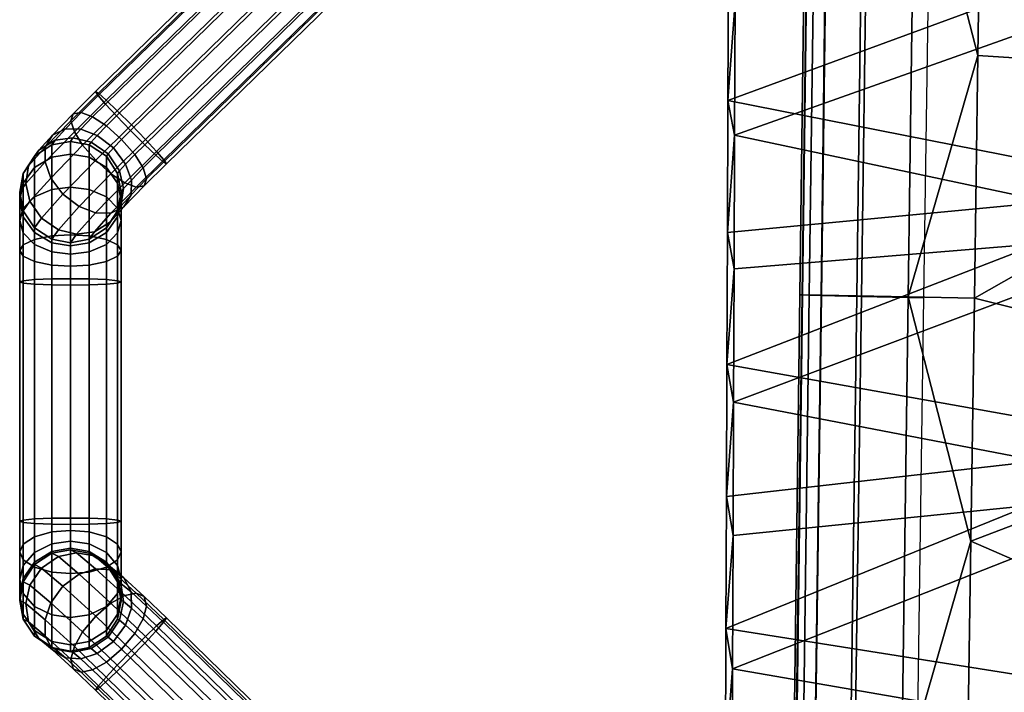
# Model space of a CAD drawing. Header units: millimetres. Extents: x -261 to 264, y -248 to 372.
# Tile 12 of 70: x -261 to -202, y -30 to 9. Entities that reach past the tile are written whole.
import ezdxf

# ---------------------------------------------------------------- set-up
doc = ezdxf.new("R2010")
doc.units = ezdxf.units.MM
for name, color, linetype in [('LDS podnoz', 7, 'Continuous'), ('LDS ram', 7, 'Continuous'), ('LDS sedak', 7, 'Continuous')]:
    doc.layers.add(name, color=color, linetype=linetype)

msp = doc.modelspace()

# ---------------------------------------------------------------- meshes
at = {"layer": 'LDS podnoz'}
mesh = msp.add_polyface(dxfattribs=at)
corners = [(-254.811, -3.926, 422.476), (-254.811, -1.774, 423.702), (-254.6, -2.504, 424.531), (-254.6, -4.266, 423.527), (-254.811, 0.283, 427.897), (-254.6, -0.819, 427.967), (-254.6, -1.286, 426.152), (-254.811, -0.287, 425.681), (-254.811, -1.921, 428.036), (-254.811, -2.285, 426.623), (-254.002, -0.109, 429.944), (-254.457, -0.613, 429.006), (-254.699, 0.444, 428.71), (-254.343, 0.839, 429.444), (-254.02, -0.981, 430.653), (-254.621, -1.649, 429.412), (-254.439, -1.7, 431.54), (-255.229, -2.578, 429.909), (-253.802, 1.398, 429.907), (-255.06, 1.796, 429.218), (-254.575, 2.297, 429.633), (-253.31, 0.606, 430.535), (-253.104, -0.035, 431.435), (-253.235, -0.456, 432.569), (-253.712, -0.526, 433.687), (-255.206, -2.069, 432.41), (-254.048, 2.819, 429.74), (-253.214, 1.982, 430.027), (-252.559, 1.352, 430.689), (-252.11, 0.952, 431.639), (-251.927, 0.841, 432.837), (-252.09, 1.082, 434.018), (-254.393, -0.268, 434.543), (-252.524, 1.585, 434.925), (-256.106, 1.06, 435.301), (-255.207, 0.263, 435.108), (-253.169, 2.284, 435.525), (-254, 3.149, 435.731), (-254.879, 3.684, 429.947), (-255.523, 4.383, 430.546), (-234.63, 24.758, 429.256), (-233.985, 24.059, 428.656), (-233.155, 23.194, 428.45), (-232.32, 22.356, 428.736), (-231.665, 21.726, 429.398), (-231.216, 21.326, 430.348), (-231.034, 21.215, 431.546), (-231.197, 21.457, 432.727), (-231.631, 21.959, 433.634), (-232.275, 22.658, 434.234), (-254.834, 3.987, 435.445), (-233.106, 23.523, 434.44), (-233.94, 24.361, 434.154), (-255.938, 5.017, 433.833), (-255.489, 4.616, 434.782), (-234.595, 24.991, 433.492), (-235.044, 25.391, 432.542), (-255.958, 4.886, 431.453), (-256.12, 5.128, 432.635), (-235.227, 25.502, 431.344), (-235.064, 25.26, 430.163), (-236.059, 16.012, 425.476), (-233.413, 15.026, 430.678), (-234.454, 16.561, 431.451), (-237.062, 17.534, 426.323), (-238.197, 17.692, 420.218), (-239.17, 19.19, 421.14), (-236.859, 16.361, 419.231), (-234.708, 14.672, 424.517), (-236.77, 17.645, 413.025), (-235.181, 15.309, 418.229), (-238.456, 18.709, 414)]
mesh.append_faces([[corners[k] for k in face] for face in [(0, 1, 2, 3), (4, 5, 6, 7), (5, 8, 9, 6), (10, 11, 12, 13), (14, 15, 11, 10), (16, 17, 15, 14), (18, 13, 19, 20), (21, 10, 13, 18), (22, 14, 10, 21), (23, 16, 14, 22), (24, 25, 16, 23), (8, 5, 11, 15), (5, 4, 12, 11), (18, 20, 26, 27), (22, 21, 28, 29), (24, 23, 30, 31), (23, 22, 29, 30), (21, 18, 27, 28), (32, 24, 31, 33), (34, 35, 36, 37), (33, 36, 35, 32), (38, 39, 40, 41), (27, 26, 42, 43), (26, 38, 41, 42), (29, 28, 44, 45), (31, 30, 46, 47), (30, 29, 45, 46), (28, 27, 43, 44), (36, 33, 48, 49), (50, 37, 51, 52), (37, 36, 49, 51), (53, 54, 55, 56), (57, 58, 59, 60), (39, 57, 60, 40), (58, 53, 56, 59), (54, 50, 52, 55), (33, 31, 47, 48), (61, 62, 63, 64), (65, 61, 64, 66), (67, 68, 61, 65), (69, 70, 67, 71)]])
mesh = msp.add_polyface(dxfattribs=at)
corners = [(-256.496, -0.661, 422.438), (-256.496, 1.237, 424.963), (-255.479, 0.633, 425.248), (-255.479, -1.102, 422.939), (-257.6, -0.521, 422.279), (-257.6, 1.428, 424.874), (-258.705, -0.661, 422.438), (-258.705, 1.237, 424.963), (-259.721, -1.102, 422.939), (-259.721, 0.633, 425.248), (-256.496, 1.964, 427.79), (-255.479, 1.298, 427.832), (-254.811, 0.283, 427.897), (-254.811, -0.287, 425.681), (-257.6, 2.175, 427.777), (-259.721, 1.298, 427.832), (-258.705, 1.964, 427.79), (-260.39, 0.283, 427.897), (-260.39, -0.287, 425.681), (-256.022, 2.527, 429.356), (-256.382, 2.128, 428.614), (-257.454, 2.384, 428.835), (-256.992, 2.898, 429.788), (-255.06, 1.796, 429.218), (-255.378, 1.442, 428.561), (-254.343, 0.839, 429.444), (-254.699, 0.444, 428.71), (-259.103, 0.96, 432.917), (-260.241, -0.303, 430.569), (-260, -1.36, 430.866), (-258.762, 0.012, 433.417), (-259.086, 1.832, 432.208), (-260.077, 0.732, 430.164), (-258.667, 2.551, 431.32), (-259.469, 1.661, 429.666), (-257.9, 2.921, 430.451), (-258.512, 2.242, 429.189), (-255.474, 3.094, 429.825), (-256.288, 3.625, 430.39), (-254.575, 2.297, 429.633), (-256.879, 1.958, 435.027), (-258.046, -0.945, 433.643), (-256.106, 1.06, 435.301), (-257.371, 2.75, 434.398), (-257.577, 3.391, 433.498), (-257.446, 3.813, 432.364), (-256.969, 3.883, 431.247), (-260.6, -0.819, 427.967), (-255.523, 4.383, 430.546), (-254.879, 3.684, 429.947), (-254.048, 2.819, 429.74), (-254.834, 3.987, 435.445), (-255.489, 4.616, 434.782), (-254, 3.149, 435.731), (-255.938, 5.017, 433.833), (-256.12, 5.128, 432.635), (-255.958, 4.886, 431.453)]
mesh.append_faces([[corners[k] for k in face] for face in [(0, 1, 2, 3), (4, 5, 1, 0), (6, 7, 5, 4), (8, 9, 7, 6), (10, 11, 2, 1), (11, 12, 13, 2), (14, 10, 1, 5), (15, 16, 7, 9), (17, 15, 9, 18), (5, 7, 16, 14), (19, 20, 21, 22), (23, 24, 20, 19), (25, 26, 24, 23), (27, 28, 29, 30), (31, 32, 28, 27), (33, 34, 32, 31), (35, 36, 34, 33), (22, 21, 36, 35), (37, 19, 22, 38), (39, 23, 19, 37), (40, 30, 41, 42), (43, 27, 30, 40), (44, 31, 27, 43), (45, 33, 31, 44), (46, 35, 33, 45), (38, 22, 35, 46), (10, 14, 21, 20), (12, 11, 24, 26), (11, 10, 20, 24), (15, 17, 32, 34), (14, 16, 36, 21), (16, 15, 34, 36), (17, 47, 28, 32), (37, 38, 48, 49), (39, 37, 49, 50), (43, 40, 51, 52), (40, 42, 53, 51), (45, 44, 54, 55), (38, 46, 56, 48), (46, 45, 55, 56), (44, 43, 52, 54)]])
mesh = msp.add_polyface(dxfattribs=at)
corners = [(-254.811, -3.234, 425.359), (-254.811, -2.285, 426.623), (-255.479, -3.205, 427.056), (-255.479, -3.906, 426.122), (-254.6, -2.504, 424.531), (-254.6, -1.286, 426.152), (-254.811, -1.774, 423.702), (-254.811, -0.287, 425.681), (-255.479, -1.102, 422.939), (-255.479, 0.633, 425.248), (-260.39, -1.774, 423.702), (-260.39, -0.287, 425.681), (-259.721, 0.633, 425.248), (-259.721, -1.102, 422.939), (-260.6, -2.504, 424.531), (-260.6, -1.286, 426.152), (-260.39, -3.234, 425.359), (-260.39, -2.285, 426.623), (-259.721, -3.906, 426.122), (-259.721, -3.205, 427.056), (-258.705, -4.348, 426.624), (-258.705, -3.809, 427.341), (-254.6, -4.266, 423.527), (-254.811, -4.607, 424.577), (-255.479, -3.612, 421.509), (-254.811, -3.926, 422.476), (-256.496, -3.406, 420.873), (-256.496, -0.661, 422.438), (-257.6, -3.341, 420.673), (-257.6, -0.521, 422.279), (-258.705, -3.406, 420.873), (-258.705, -0.661, 422.438), (-259.721, -3.612, 421.509), (-260.39, -3.926, 422.476), (-260.6, -4.266, 423.527), (-260.39, -4.607, 424.577), (-256.496, -3.603, 428.143), (-257.6, -3.813, 428.156), (-257.6, -4, 427.43), (-256.496, -3.809, 427.341), (-254.811, -1.921, 428.036), (-255.479, -2.936, 428.101), (-260.6, -0.819, 427.967), (-260.39, 0.283, 427.897), (-259.721, -2.936, 428.101), (-260.39, -1.921, 428.036), (-258.705, -3.603, 428.143), (-255.206, -2.069, 432.41), (-256.187, -3.158, 430.387), (-255.229, -2.578, 429.909), (-254.439, -1.7, 431.54), (-256.114, -2.046, 433.072), (-257.244, -3.301, 430.741), (-257.083, -1.676, 433.504), (-258.316, -3.044, 430.962), (-258.046, -0.945, 433.643), (-259.32, -2.359, 431.015), (-258.762, 0.012, 433.417), (-260, -1.36, 430.866), (-254.393, -0.268, 434.543), (-253.712, -0.526, 433.687), (-255.207, 0.263, 435.108), (-256.106, 1.06, 435.301), (-254.621, -1.649, 429.412), (-260.241, -0.303, 430.569)]
mesh.append_faces([[corners[k] for k in face] for face in [(0, 1, 2, 3), (4, 5, 1, 0), (6, 7, 5, 4), (8, 9, 7, 6), (10, 11, 12, 13), (14, 15, 11, 10), (16, 17, 15, 14), (18, 19, 17, 16), (20, 21, 19, 18), (22, 4, 0, 23), (24, 8, 6, 25), (26, 27, 8, 24), (28, 29, 27, 26), (30, 31, 29, 28), (32, 13, 31, 30), (33, 10, 13, 32), (34, 14, 10, 33), (35, 16, 14, 34), (36, 37, 38, 39), (40, 41, 2, 1), (41, 36, 39, 2), (42, 43, 11, 15), (44, 45, 17, 19), (37, 46, 21, 38), (46, 44, 19, 21), (45, 42, 15, 17), (47, 48, 49, 50), (51, 52, 48, 47), (53, 54, 52, 51), (55, 56, 54, 53), (57, 58, 56, 55), (59, 51, 47, 60), (61, 53, 51, 59), (62, 55, 53, 61), (36, 41, 49, 48), (41, 40, 63, 49), (37, 36, 48, 52), (44, 46, 54, 56), (42, 45, 58, 64), (45, 44, 56, 58), (52, 54, 46, 37)]])
mesh = msp.add_polyface(dxfattribs=at)
corners = [(-256.496, -4.348, 426.624), (-256.496, -3.809, 427.341), (-257.6, -4, 427.43), (-257.6, -4.487, 426.782), (-255.479, -3.906, 426.122), (-255.479, -3.205, 427.056), (-258.705, -3.809, 427.341), (-258.705, -4.348, 426.624), (-256.496, -5.127, 426.18), (-257.6, -5.192, 426.38), (-255.479, -4.921, 425.544), (-254.811, -4.607, 424.577), (-254.811, -3.234, 425.359), (-259.721, -4.921, 425.544), (-259.721, -3.906, 426.122), (-260.39, -3.234, 425.359), (-260.39, -4.607, 424.577), (-258.705, -5.127, 426.18), (-257.6, -5.936, 426.287), (-256.496, -5.949, 426.076), (-255.479, -5.991, 425.41), (-254.811, -6.056, 424.395), (-254.811, -3.926, 422.476), (-254.6, -4.266, 423.527), (-254.6, -6.125, 423.293), (-254.811, -6.195, 422.191), (-256.496, -3.406, 420.873), (-255.479, -3.612, 421.509), (-255.479, -6.26, 421.176), (-256.496, -6.302, 420.509), (-257.6, -3.341, 420.673), (-257.6, -6.315, 420.299), (-259.721, -3.612, 421.509), (-258.705, -3.406, 420.873), (-258.705, -6.302, 420.509), (-259.721, -6.26, 421.176), (-260.6, -4.266, 423.527), (-260.39, -3.926, 422.476), (-260.39, -6.195, 422.191), (-260.6, -6.125, 423.293), (-260.39, -6.056, 424.395), (-259.721, -5.991, 425.41), (-258.705, -5.949, 426.076), (-257.6, -20.077, 427.182), (-256.496, -20.09, 426.972), (-255.479, -20.132, 426.305), (-254.811, -20.197, 425.29), (-254.6, -20.266, 424.188), (-254.811, -20.336, 423.086), (-255.479, -20.401, 422.071), (-256.496, -20.443, 421.405), (-257.6, -20.456, 421.194), (-258.705, -20.443, 421.405), (-259.721, -20.401, 422.071), (-260.39, -20.336, 423.086), (-260.6, -20.266, 424.188), (-260.39, -20.197, 425.29), (-259.721, -20.132, 426.305), (-258.705, -20.09, 426.972)]
mesh.append_faces([[corners[k] for k in face] for face in [(0, 1, 2, 3), (4, 5, 1, 0), (3, 2, 6, 7), (8, 0, 3, 9), (10, 4, 0, 8), (11, 12, 4, 10), (13, 14, 15, 16), (17, 7, 14, 13), (9, 3, 7, 17), (8, 9, 18, 19), (11, 10, 20, 21), (10, 8, 19, 20), (22, 23, 24, 25), (26, 27, 28, 29), (27, 22, 25, 28), (23, 11, 21, 24), (30, 26, 29, 31), (32, 33, 34, 35), (36, 37, 38, 39), (37, 32, 35, 38), (13, 16, 40, 41), (9, 17, 42, 18), (17, 13, 41, 42), (16, 36, 39, 40), (33, 30, 31, 34), (19, 18, 43, 44), (21, 20, 45, 46), (20, 19, 44, 45), (25, 24, 47, 48), (29, 28, 49, 50), (28, 25, 48, 49), (24, 21, 46, 47), (34, 31, 51, 52), (38, 35, 53, 54), (35, 34, 52, 53), (40, 39, 55, 56), (42, 41, 57, 58), (18, 42, 58, 43), (41, 40, 56, 57), (39, 38, 54, 55), (31, 29, 50, 51)]])
mesh = msp.add_polyface(dxfattribs=at)
corners = [(-256.496, -21.609, 427.717), (-256.496, -20.892, 427.179), (-257.6, -20.803, 427.369), (-257.6, -21.451, 427.856), (-255.479, -22.111, 427.276), (-255.479, -21.177, 426.574), (-254.811, -22.874, 426.603), (-254.811, -21.611, 425.654), (-254.6, -23.702, 425.873), (-254.6, -22.081, 424.655), (-260.39, -22.874, 426.603), (-260.39, -21.611, 425.654), (-260.6, -22.081, 424.655), (-260.6, -23.702, 425.873), (-259.721, -22.111, 427.276), (-259.721, -21.177, 426.574), (-258.705, -21.609, 427.717), (-258.705, -20.892, 427.179), (-256.496, -22.053, 428.496), (-257.6, -21.853, 428.561), (-255.479, -22.689, 428.29), (-254.811, -23.656, 427.976), (-259.721, -22.689, 428.29), (-260.39, -23.656, 427.976), (-258.705, -22.053, 428.496), (-256.496, -20.09, 426.972), (-257.6, -20.077, 427.182), (-254.811, -20.197, 425.29), (-255.479, -20.132, 426.305), (-254.811, -20.336, 423.086), (-254.6, -20.266, 424.188), (-254.811, -22.552, 423.656), (-256.496, -20.443, 421.405), (-255.479, -20.401, 422.071), (-255.479, -22.985, 422.736), (-256.496, -23.27, 422.132), (-257.6, -20.456, 421.194), (-257.6, -23.359, 421.941), (-259.721, -20.401, 422.071), (-258.705, -20.443, 421.405), (-258.705, -23.27, 422.132), (-259.721, -22.985, 422.736), (-260.6, -20.266, 424.188), (-260.39, -20.336, 423.086), (-260.39, -22.552, 423.656), (-259.721, -20.132, 426.305), (-260.39, -20.197, 425.29), (-258.705, -20.09, 426.972), (-257.6, -21.946, 429.305), (-256.496, -22.157, 429.318), (-255.479, -22.823, 429.36), (-258.705, -22.157, 429.318), (-259.721, -22.823, 429.36), (-255.206, -23.14, 433.745), (-256.187, -22.315, 431.6), (-257.244, -22.129, 431.934), (-256.114, -23.079, 434.405), (-254.439, -23.616, 432.929), (-255.229, -22.951, 431.2), (-258.316, -22.356, 432.185), (-257.083, -23.392, 434.88), (-259.32, -23.029, 432.324)]
mesh.append_faces([[corners[k] for k in face] for face in [(0, 1, 2, 3), (4, 5, 1, 0), (6, 7, 5, 4), (8, 9, 7, 6), (10, 11, 12, 13), (14, 15, 11, 10), (16, 17, 15, 14), (3, 2, 17, 16), (18, 0, 3, 19), (20, 4, 0, 18), (21, 6, 4, 20), (22, 14, 10, 23), (24, 16, 14, 22), (19, 3, 16, 24), (25, 26, 2, 1), (27, 28, 5, 7), (28, 25, 1, 5), (29, 30, 9, 31), (32, 33, 34, 35), (33, 29, 31, 34), (30, 27, 7, 9), (36, 32, 35, 37), (38, 39, 40, 41), (42, 43, 44, 12), (43, 38, 41, 44), (45, 46, 11, 15), (26, 47, 17, 2), (47, 45, 15, 17), (46, 42, 12, 11), (37, 40, 39, 36), (18, 19, 48, 49), (20, 18, 49, 50), (19, 24, 51, 48), (24, 22, 52, 51), (53, 54, 55, 56), (57, 58, 54, 53), (56, 55, 59, 60), (49, 48, 55, 54), (50, 49, 54, 58), (51, 52, 61, 59), (59, 55, 48, 51)]])
mesh = msp.add_polyface(dxfattribs=at)
corners = [(-257.6, -25.954, 423.89), (-257.6, -23.359, 421.941), (-256.496, -23.27, 422.132), (-256.496, -25.796, 424.03), (-258.705, -25.796, 424.03), (-258.705, -23.27, 422.132), (-259.721, -25.294, 424.471), (-259.721, -22.985, 422.736), (-260.39, -24.531, 425.143), (-260.39, -22.552, 423.656), (-260.6, -23.702, 425.873), (-260.6, -22.081, 424.655), (-257.6, -27.56, 426.71), (-256.496, -27.36, 426.775), (-258.705, -27.36, 426.775), (-259.721, -26.724, 426.981), (-260.39, -25.757, 427.295), (-260.6, -24.706, 427.635), (-260.39, -23.656, 427.976), (-260.39, -22.874, 426.603), (-256.496, -27.724, 429.671), (-257.6, -27.934, 429.684), (-258.705, -27.724, 429.671), (-259.721, -27.057, 429.629), (-260.39, -26.042, 429.564), (-260.6, -24.94, 429.494), (-259.721, -22.689, 428.29), (-260.39, -23.838, 429.425), (-259.721, -22.823, 429.36), (-256.992, -28.398, 431.771), (-257.454, -28.009, 430.76), (-256.382, -27.782, 430.508), (-256.022, -28.085, 431.295), (-257.9, -28.337, 432.431), (-258.512, -27.823, 431.094), (-258.667, -27.861, 433.247), (-259.469, -27.187, 431.494), (-259.086, -27.036, 434.037), (-260.077, -26.202, 431.87), (-259.103, -26.081, 434.63), (-260.241, -25.124, 432.142), (-258.762, -25.078, 435.006), (-260, -24.038, 432.302), (-258.046, -24.1, 435.109), (-259.32, -23.029, 432.324), (-257.083, -23.392, 434.88), (-258.316, -22.356, 432.185), (-256.969, -29.191, 433.342), (-256.288, -29.043, 432.459), (-257.446, -28.981, 434.441), (-257.577, -28.42, 435.513), (-257.371, -27.67, 436.325), (-256.879, -26.805, 436.849), (-256.106, -25.879, 437.007), (-255.958, -30.16, 433.673), (-256.12, -30.251, 434.876), (-255.938, -29.99, 436.05)]
mesh.append_faces([[corners[k] for k in face] for face in [(0, 1, 2, 3), (4, 5, 1, 0), (6, 7, 5, 4), (8, 9, 7, 6), (10, 11, 9, 8), (12, 0, 3, 13), (14, 4, 0, 12), (15, 6, 4, 14), (16, 8, 6, 15), (17, 10, 8, 16), (18, 19, 10, 17), (12, 13, 20, 21), (15, 14, 22, 23), (17, 16, 24, 25), (16, 15, 23, 24), (26, 18, 27, 28), (18, 17, 25, 27), (21, 22, 14, 12), (29, 30, 31, 32), (33, 34, 30, 29), (35, 36, 34, 33), (37, 38, 36, 35), (39, 40, 38, 37), (41, 42, 40, 39), (43, 44, 42, 41), (45, 46, 44, 43), (47, 33, 29, 48), (49, 35, 33, 47), (50, 37, 35, 49), (51, 39, 37, 50), (52, 41, 39, 51), (53, 43, 41, 52), (31, 30, 21, 20), (22, 21, 30, 34), (24, 23, 36, 38), (23, 22, 34, 36), (27, 25, 40, 42), (28, 27, 42, 44), (25, 24, 38, 40), (49, 47, 54, 55), (50, 49, 55, 56)]])
mesh = msp.add_polyface(dxfattribs=at)
corners = [(-254.811, -24.531, 425.143), (-254.811, -22.552, 423.656), (-254.6, -22.081, 424.655), (-254.6, -23.702, 425.873), (-255.479, -25.294, 424.471), (-255.479, -22.985, 422.736), (-256.496, -25.796, 424.03), (-256.496, -23.27, 422.132), (-254.6, -24.706, 427.635), (-254.811, -22.874, 426.603), (-254.811, -23.656, 427.976), (-254.811, -25.757, 427.295), (-255.479, -26.724, 426.981), (-256.496, -27.36, 426.775), (-255.479, -22.689, 428.29), (-255.479, -22.823, 429.36), (-254.811, -23.838, 429.425), (-254.6, -24.94, 429.494), (-254.811, -26.042, 429.564), (-255.479, -27.057, 429.629), (-256.496, -27.724, 429.671), (-254.02, -24.441, 432.139), (-254.621, -23.935, 430.824), (-255.229, -22.951, 431.2), (-254.439, -23.616, 432.929), (-254.002, -25.396, 431.546), (-254.457, -25.014, 430.552), (-254.343, -26.399, 431.169), (-254.699, -26.1, 430.392), (-255.06, -27.377, 431.066), (-255.378, -27.109, 430.37), (-256.022, -28.085, 431.295), (-256.382, -27.782, 430.508), (-253.712, -24.509, 435.206), (-255.206, -23.14, 433.745), (-256.114, -23.079, 434.405), (-254.393, -24.657, 436.088), (-253.235, -24.72, 434.106), (-253.104, -25.281, 433.035), (-253.31, -26.031, 432.223), (-253.802, -26.896, 431.699), (-254.575, -27.822, 431.54), (-255.474, -28.588, 431.832), (-256.288, -29.043, 432.459), (-256.992, -28.398, 431.771), (-255.207, -25.113, 436.716), (-257.083, -23.392, 434.88), (-258.046, -24.1, 435.109), (-256.106, -25.879, 437.007), (-254.048, -28.326, 431.713), (-254.879, -29.158, 432.027), (-253.214, -27.459, 431.892), (-255.523, -29.776, 432.71), (-257.371, -27.67, 436.325), (-257.577, -28.42, 435.513), (-255.938, -29.99, 436.05), (-255.489, -29.473, 436.942), (-256.879, -26.805, 436.849), (-254.834, -28.765, 437.519), (-254, -27.897, 437.698), (-253.169, -27.065, 437.384), (-252.524, -26.448, 436.701), (-255.958, -30.16, 433.673), (-256.969, -29.191, 433.342)]
mesh.append_faces([[corners[k] for k in face] for face in [(0, 1, 2, 3), (4, 5, 1, 0), (6, 7, 5, 4), (8, 3, 9, 10), (11, 0, 3, 8), (12, 4, 0, 11), (13, 6, 4, 12), (10, 14, 15, 16), (11, 8, 17, 18), (13, 12, 19, 20), (12, 11, 18, 19), (8, 10, 16, 17), (21, 22, 23, 24), (25, 26, 22, 21), (27, 28, 26, 25), (29, 30, 28, 27), (31, 32, 30, 29), (33, 34, 35, 36), (37, 24, 34, 33), (38, 21, 24, 37), (39, 25, 21, 38), (40, 27, 25, 39), (41, 29, 27, 40), (42, 31, 29, 41), (43, 44, 31, 42), (45, 46, 47, 48), (36, 35, 46, 45), (16, 15, 23, 22), (18, 17, 26, 28), (20, 19, 30, 32), (19, 18, 28, 30), (17, 16, 22, 26), (42, 41, 49, 50), (41, 40, 51, 49), (43, 42, 50, 52), (53, 54, 55, 56), (48, 57, 58, 59), (36, 45, 60, 61), (45, 48, 59, 60), (57, 53, 56, 58), (52, 62, 63, 43)]])
mesh = msp.add_polyface(dxfattribs=at)
corners = [(-253.712, -24.509, 435.206), (-254.393, -24.657, 436.088), (-252.524, -26.448, 436.701), (-252.09, -26.063, 435.737), (-253.104, -25.281, 433.035), (-253.235, -24.72, 434.106), (-251.927, -25.973, 434.535), (-252.11, -26.234, 433.361), (-253.802, -26.896, 431.699), (-253.31, -26.031, 432.223), (-252.559, -26.751, 432.469), (-253.214, -27.459, 431.892), (-233.061, -45.427, 437.903), (-232.627, -45.043, 436.94), (-232.464, -44.952, 435.737), (-232.646, -45.213, 434.563), (-233.095, -45.73, 433.671), (-233.75, -46.438, 433.094), (-254.879, -29.158, 432.027), (-254.048, -28.326, 431.713), (-234.585, -47.306, 432.915), (-235.416, -48.137, 433.229), (-255.958, -30.16, 433.673), (-255.523, -29.776, 432.71), (-236.06, -48.755, 433.912), (-236.494, -49.139, 434.875), (-255.938, -29.99, 436.05), (-256.12, -30.251, 434.876), (-236.657, -49.23, 436.078), (-236.475, -48.969, 437.252), (-254.834, -28.765, 437.519), (-255.489, -29.473, 436.942), (-236.026, -48.452, 438.144), (-235.371, -47.744, 438.721), (-253.169, -27.065, 437.384), (-254, -27.897, 437.698), (-234.536, -46.877, 438.9), (-233.706, -46.045, 438.586), (-236.593, -42.903, 427.649), (-234.647, -42.05, 427.009), (-235.419, -43.386, 422.513), (-237.381, -44.266, 423.059), (-238.34, -44.165, 428.349), (-239.135, -45.542, 423.713), (-239.77, -45.77, 429.068), (-240.564, -47.145, 424.438), (-240.804, -47.607, 429.759), (-241.589, -48.965, 425.187), (-241.418, -49.549, 430.385), (-242.185, -50.877, 425.913), (-237.071, -43.165, 433.134), (-235.337, -41.913, 432.386), (-238.503, -44.771, 433.846), (-239.553, -46.62, 434.478), (-240.194, -48.584, 435.001), (-236.801, -44.21, 438.56), (-235.367, -42.604, 437.855), (-237.873, -46.067, 439.134), (-238.55, -48.042, 439.555), (-238.851, -50.012, 439.82), (-240.446, -50.537, 435.4), (-235.787, -45.956, 443.655), (-234.69, -44.099, 443.138), (-236.51, -47.934, 443.977), (-236.871, -49.907, 444.113), (-237.733, -46.006, 418.543), (-235.763, -45.09, 418.09), (-240.919, -48.9, 419.883), (-239.491, -47.299, 419.152), (-241.94, -50.698, 420.688)]
mesh.append_faces([[corners[k] for k in face] for face in [(0, 1, 2, 3), (4, 5, 6, 7), (5, 0, 3, 6), (8, 9, 10, 11), (9, 4, 7, 10), (3, 2, 12, 13), (7, 6, 14, 15), (6, 3, 13, 14), (11, 10, 16, 17), (18, 19, 20, 21), (19, 11, 17, 20), (10, 7, 15, 16), (22, 23, 24, 25), (26, 27, 28, 29), (27, 22, 25, 28), (30, 31, 32, 33), (34, 35, 36, 37), (2, 34, 37, 12), (35, 30, 33, 36), (31, 26, 29, 32), (23, 18, 21, 24), (38, 39, 40, 41), (42, 38, 41, 43), (44, 42, 43, 45), (46, 44, 45, 47), (48, 46, 47, 49), (50, 51, 38, 42), (52, 50, 42, 44), (53, 52, 44, 46), (54, 53, 46, 48), (55, 56, 50, 52), (57, 55, 52, 53), (58, 57, 53, 54), (59, 58, 54, 60), (61, 62, 55, 57), (63, 61, 57, 58), (64, 63, 58, 59), (65, 41, 40, 66), (67, 45, 43, 68), (69, 47, 45, 67), (68, 43, 41, 65)]])
at = {"layer": 'LDS ram'}
mesh = msp.add_polyface(dxfattribs=at)
corners = [(-165.175, -15.075, 457.795), (-165.186, -30.491, 459.348), (-192.168, -30.84, 463.736), (-192.137, -15.763, 462.4), (-165.168, 0.359, 456.197), (-192.109, -0.665, 461.017), (-165.161, 15.754, 454.611), (-192.082, 14.397, 459.642), (-165.153, 31.144, 453.083), (-192.052, 29.45, 458.32), (-137.981, -30.202, 455.591), (-137.984, -45.899, 457.246), (-165.203, -45.901, 460.819), (-137.983, -14.497, 453.855), (-137.989, 1.222, 452.075), (-218.899, -34.4, 468.958), (-218.866, -26.6, 468.396), (-218.803, -11.004, 467.219), (-218.773, -3.207, 466.614), (-218.834, -18.801, 467.815), (-218.744, 4.59, 466.009), (-218.713, 12.387, 465.41), (-218.682, 20.185, 464.825), (-218.648, 27.985, 464.259), (-218.614, 35.786, 463.719), (-164.558, -18.06, 466.013), (-191.59, -18.394, 469.187), (-191.636, -33.636, 470.449), (-164.59, -33.655, 467.427), (-164.53, -2.446, 464.526), (-191.55, -3.143, 467.862), (-164.506, 13.137, 463.021), (-191.511, 12.09, 466.522), (-164.48, 28.707, 461.549), (-191.471, 27.318, 465.221), (-164.452, 44.295, 460.148), (-191.426, 42.559, 463.995), (-218.51, -36.868, 474.127), (-218.475, -28.985, 473.567), (-218.411, -13.224, 472.388), (-218.381, -5.344, 471.78), (-218.442, -21.104, 472.986), (-218.351, 2.534, 471.167), (-218.32, 10.414, 470.559), (-218.289, 18.294, 469.963), (-218.256, 26.175, 469.385), (-218.221, 34.058, 468.832), (-218.614, 35.786, 463.719), (-218.648, 27.985, 464.259), (-218.221, 34.058, 468.832), (-218.184, 41.944, 468.307), (-218.256, 26.175, 469.385), (-218.744, 4.59, 466.009), (-218.32, 10.414, 470.559), (-218.713, 12.387, 465.41), (-218.351, 2.534, 471.167), (-218.773, -3.207, 466.614), (-218.803, -11.004, 467.219), (-218.381, -5.344, 471.78), (-218.834, -18.801, 467.815), (-218.411, -13.224, 472.388), (-218.289, 18.294, 469.963), (-218.682, 20.185, 464.825), (-218.475, -28.985, 473.567), (-218.866, -26.6, 468.396), (-218.899, -34.4, 468.958), (-218.442, -21.104, 472.986), (-218.51, -36.868, 474.127)]
mesh.append_faces([[corners[k] for k in face] for face in [(0, 1, 2, 3), (4, 0, 3, 5), (6, 4, 5, 7), (8, 6, 7, 9), (10, 11, 12, 1), (13, 10, 1, 0), (14, 13, 0, 4), (15, 16, 2, 2), (17, 18, 5, 5), (3, 19, 17, 17), (20, 21, 7, 7), (22, 23, 9, 9), (7, 21, 22, 22), (5, 18, 20, 20), (3, 16, 19, 19), (9, 23, 24, 24), (2, 16, 3, 3), (5, 3, 17, 17), (20, 7, 5, 5), (7, 22, 9, 9), (25, 26, 27, 28), (29, 30, 26, 25), (31, 32, 30, 29), (33, 34, 32, 31), (35, 36, 34, 33), (37, 27, 38, 38), (39, 30, 40, 40), (26, 39, 41, 41), (42, 32, 43, 43), (44, 34, 45, 45), (32, 44, 43, 43), (30, 42, 40, 40), (38, 26, 41, 41), (45, 34, 46, 46), (26, 30, 39, 39), (44, 32, 34, 34), (30, 32, 42, 42), (27, 26, 38, 38), (47, 48, 49, 49), (50, 47, 49, 49), (51, 49, 48, 48), (52, 53, 54, 54), (55, 52, 56, 56), (57, 58, 56, 56), (57, 59, 60, 60), (54, 61, 62, 62), (53, 52, 55, 55), (61, 54, 53, 53), (63, 64, 65, 65), (59, 64, 66, 66), (51, 62, 61, 61), (51, 48, 62, 62), (58, 55, 56, 56), (59, 66, 60, 60), (58, 57, 60, 60), (66, 64, 63, 63), (67, 63, 65, 65)]])
at = {"layer": 'LDS sedak'}
mesh = msp.add_polyface(dxfattribs=at)
corners = [(-181.595, -50.098, 492.177), (-204.817, -50.149, 493.29), (-205.028, -64.514, 494.132), (-181.548, -31.388, 490.901), (-204.396, -21.437, 491.287), (-204.606, -35.79, 492.332), (-211.522, -35.686, 489.658), (-211.913, -64.443, 491.456), (-208.894, -64.461, 493.477), (-208.491, -35.726, 491.681), (-213.624, -35.669, 486.69), (-214.009, -64.453, 488.496), (-214.723, -35.675, 483.204), (-215.108, -64.49, 485.024), (-214.873, -35.686, 481.4), (-215.26, -64.516, 483.229), (-214.745, -35.703, 479.626), (-215.134, -64.546, 481.467), (-214.33, -35.726, 477.937), (-214.722, -64.581, 479.79), (-213.617, -35.754, 476.384), (-214.014, -64.619, 478.252), (-211.263, -35.827, 473.906), (-211.673, -64.703, 475.807), (-207.61, -35.921, 472.617), (-208.035, -64.794, 474.557), (-211.136, -6.957, 487.51), (-208.092, -7.016, 489.538), (-213.246, -6.914, 484.53), (-214.346, -6.891, 481.026), (-214.494, -6.889, 479.211), (-214.363, -6.893, 477.425), (-213.943, -6.903, 475.721), (-213.225, -6.921, 474.153), (-210.857, -6.981, 471.638), (-207.186, -7.076, 470.306), (-210.756, 21.762, 485.294), (-207.695, 21.686, 487.329), (-212.874, 21.829, 482.302), (-213.975, 21.879, 478.78), (-214.122, 21.895, 476.953), (-213.988, 21.904, 475.153), (-213.563, 21.906, 473.434), (-212.839, 21.898, 471.849), (-210.455, 21.853, 469.292), (-206.763, 21.762, 467.911), (-210.378, 50.496, 483.336), (-207.3, 50.405, 485.375), (-212.505, 50.584, 480.333), (-213.608, 50.659, 476.794), (-213.753, 50.688, 474.956), (-213.615, 50.711, 473.142), (-213.185, 50.724, 471.407), (-212.454, 50.728, 469.802), (-210.053, 50.701, 467.2), (-206.339, 50.619, 465.759), (-210, 79.255, 481.884), (-206.905, 79.152, 483.92), (-212.135, 79.362, 478.878), (-213.239, 79.461, 475.324), (-213.382, 79.503, 473.474), (-213.24, 79.538, 471.646), (-205.915, 79.509, 464.1), (-209.649, 79.575, 465.611), (-204.185, -7.089, 490.189), (-203.975, 7.259, 489.073), (-203.764, 21.608, 487.982), (-203.553, 35.962, 486.956), (-203.343, 50.322, 486.028), (-203.132, 64.69, 485.222)]
mesh.append_faces([[corners[k] for k in face] for face in [(0, 1, 2, 2), (3, 4, 5, 5), (1, 3, 5, 5), (6, 7, 8, 9), (10, 11, 7, 6), (12, 13, 11, 10), (14, 15, 13, 12), (16, 17, 15, 14), (18, 19, 17, 16), (20, 21, 19, 18), (22, 23, 21, 20), (24, 25, 23, 22), (26, 6, 9, 27), (28, 10, 6, 26), (29, 12, 10, 28), (30, 14, 12, 29), (31, 16, 14, 30), (32, 18, 16, 31), (33, 20, 18, 32), (34, 22, 20, 33), (35, 24, 22, 34), (36, 26, 27, 37), (38, 28, 26, 36), (39, 29, 28, 38), (40, 30, 29, 39), (41, 31, 30, 40), (42, 32, 31, 41), (43, 33, 32, 42), (44, 34, 33, 43), (45, 35, 34, 44), (46, 36, 37, 47), (48, 38, 36, 46), (49, 39, 38, 48), (50, 40, 39, 49), (51, 41, 40, 50), (52, 42, 41, 51), (53, 43, 42, 52), (54, 44, 43, 53), (55, 45, 44, 54), (56, 46, 47, 57), (58, 48, 46, 56), (59, 49, 48, 58), (60, 50, 49, 59), (61, 51, 50, 60), (62, 55, 54, 63), (1, 9, 8, 8), (9, 1, 5, 5), (9, 5, 4, 4), (27, 4, 64, 64), (27, 64, 65, 65), (37, 66, 67, 67), (47, 67, 68, 68), (37, 65, 66, 66), (47, 68, 69, 69), (27, 9, 4, 4), (37, 27, 65, 65), (57, 47, 69, 69), (37, 67, 47, 47)]])
mesh = msp.add_polyface(dxfattribs=at)
corners = [(-109.555, -48.077, 488.106), (-133.735, -48.643, 489.401), (-133.754, -68.351, 490.604), (-109.561, -68.137, 489.352), (-82.302, -47.575, 486.94), (-82.3, -67.948, 488.223), (-54.932, -47.216, 486.106), (-54.928, -67.811, 487.415), (-27.486, -46.999, 485.604), (-27.483, -67.729, 486.93), (0, -46.927, 485.437), (0, -67.701, 486.768), (-157.737, -30.12, 489.475), (-181.548, -31.388, 490.901), (-181.595, -50.098, 492.177), (-157.759, -49.318, 490.808), (-133.73, -29.024, 488.02), (-109.56, -28.106, 486.685), (-82.312, -27.294, 485.483), (-54.942, -26.712, 484.624), (-27.491, -26.361, 484.107), (0, -26.244, 483.935), (-157.73, -10.977, 488.038), (-181.518, -12.743, 489.512), (-133.737, -9.453, 486.541), (-109.575, -8.177, 485.171), (-82.329, -7.048, 483.938), (-54.956, -6.239, 483.057), (-27.499, -5.753, 482.527), (0, -5.59, 482.35), (-157.732, 8.053, 486.576), (-181.499, 5.798, 488.085), (-133.752, 9.997, 485.048), (-109.595, 11.624, 483.652), (-82.35, 13.064, 482.397), (-54.973, 14.096, 481.499), (-27.508, 14.716, 480.96), (0, 14.923, 480.78), (-157.735, 26.983, 485.178), (-181.484, 24.241, 486.706), (-133.767, 29.347, 483.633), (-109.616, 31.326, 482.225), (-82.371, 33.077, 480.957), (-54.989, 34.33, 480.051), (-27.517, 35.084, 479.506), (0, 35.336, 479.324), (-157.732, 45.841, 483.916), (-181.461, 42.609, 485.448), (-133.777, 48.627, 482.369), (-109.632, 50.958, 480.958), (-82.389, 53.021, 479.689), (-55.004, 54.498, 478.781), (-27.525, 55.386, 478.235), (0, 55.682, 478.053), (-157.717, 64.673, 482.829), (-181.423, 60.94, 484.361), (-133.776, 67.889, 481.281), (-109.64, 70.579, 479.867), (-82.4, 72.96, 478.597), (-55.014, 74.664, 477.69), (-27.531, 75.688, 477.145), (-205.028, -64.514, 494.132), (-181.664, -68.892, 493.271), (-204.817, -50.149, 493.29), (-204.185, -7.089, 490.189), (-204.396, -21.437, 491.287), (-203.975, 7.259, 489.073), (-203.764, 21.608, 487.982), (-203.553, 35.962, 486.956), (-203.343, 50.322, 486.028), (-203.132, 64.69, 485.222)]
mesh.append_faces([[corners[k] for k in face] for face in [(0, 1, 2, 3), (4, 0, 3, 5), (6, 4, 5, 7), (8, 6, 7, 9), (10, 8, 9, 11), (12, 13, 14, 15), (16, 12, 15, 1), (17, 16, 1, 0), (18, 17, 0, 4), (19, 18, 4, 6), (20, 19, 6, 8), (21, 20, 8, 10), (22, 23, 13, 12), (24, 22, 12, 16), (25, 24, 16, 17), (26, 25, 17, 18), (27, 26, 18, 19), (28, 27, 19, 20), (29, 28, 20, 21), (30, 31, 23, 22), (32, 30, 22, 24), (33, 32, 24, 25), (34, 33, 25, 26), (35, 34, 26, 27), (36, 35, 27, 28), (37, 36, 28, 29), (38, 39, 31, 30), (40, 38, 30, 32), (41, 40, 32, 33), (42, 41, 33, 34), (43, 42, 34, 35), (44, 43, 35, 36), (45, 44, 36, 37), (46, 47, 39, 38), (48, 46, 38, 40), (49, 48, 40, 41), (50, 49, 41, 42), (51, 50, 42, 43), (52, 51, 43, 44), (53, 52, 44, 45), (54, 55, 47, 46), (56, 54, 46, 48), (57, 56, 48, 49), (58, 57, 49, 50), (59, 58, 50, 51), (60, 59, 51, 52), (61, 62, 14, 14), (14, 13, 63, 63), (64, 65, 23, 23), (66, 64, 31, 31), (67, 66, 31, 31), (68, 67, 39, 39), (13, 23, 65, 65), (31, 64, 23, 23), (39, 67, 31, 31), (68, 39, 47, 47), (47, 55, 69, 69), (70, 69, 55, 55), (68, 47, 69, 69)]])

doc.saveas('drawing.dxf')
